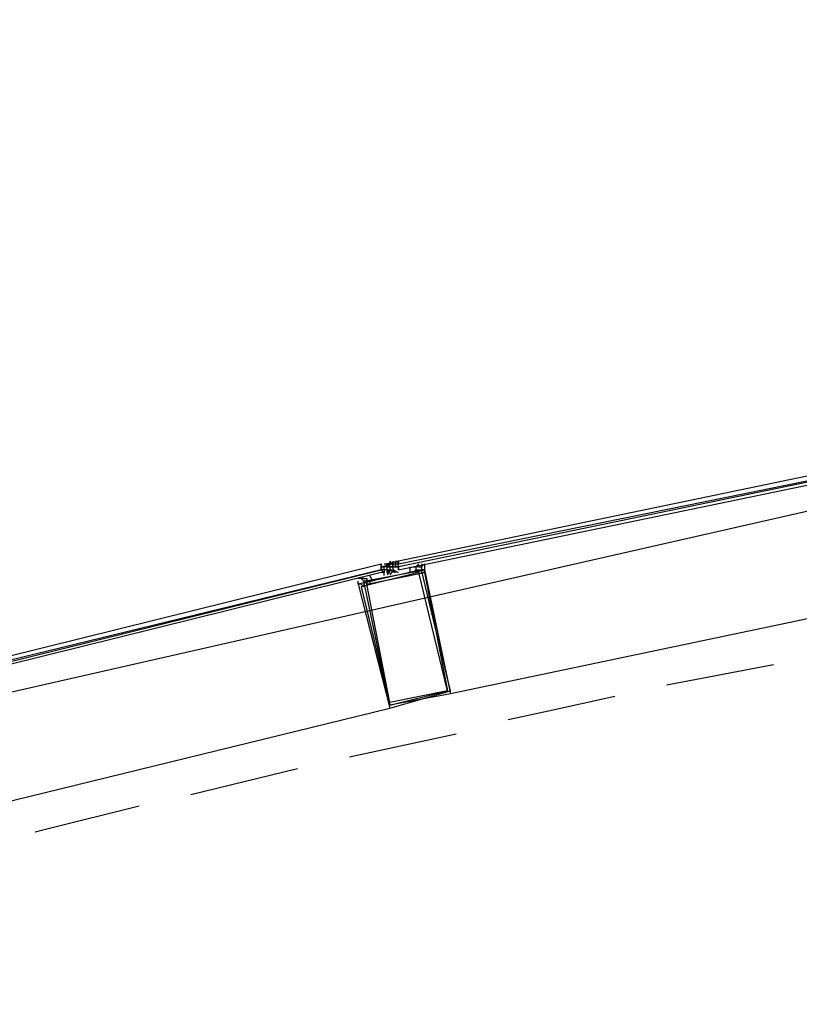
# Model space of a CAD drawing. Header units: feet. Extents: x -79 to 198, y -22 to 181.
# Tile 129 of 203: x 62.01 to 65.61, y 149.42 to 153.97. Entities that reach past the tile are written whole.
import ezdxf

# ---------------------------------------------------------------- set-up
doc = ezdxf.new("R2010")
doc.units = ezdxf.units.FT
doc.layers.add('A-AREA-UNIDAD', color=30, linetype='CONTINUOUS')
doc.layers.add('A-LINEA', color=7, linetype='CONTINUOUS')

msp = doc.modelspace()

# ---------------------------------------------------------------- linework, layer by layer
at = {"layer": 'A-AREA-UNIDAD'}
msp.add_lwpolyline([(86.112, 153.9733), (76.032, 153.3689), (67.2, 152.0533), (60.16, 150.4533), (60.08, 150.2578), (59.44, 150.2578), (56.48, 149.4222)], dxfattribs=at)
at = {"layer": 'A-LINEA'}
for p, q in [((67.6267, 151.6178), (64, 150.8578)), ((63.7015, 151.4586), (63.7583, 151.4703)), ((63.72, 151.4711), (63.72, 151.4578)), ((63.72, 151.4711), (63.7333, 151.4578)), ((63.7333, 151.4711), (63.7333, 151.4711)), ((63.7333, 151.4711), (63.7333, 151.4711)), ((63.7333, 151.4711), (63.7333, 151.4711)), ((63.7467, 151.4711), (63.7467, 151.4711)), ((63.7467, 151.4711), (63.7467, 151.4711)), ((63.7467, 151.4711), (63.76, 151.4711)), ((63.7467, 151.4711), (63.7467, 151.4711)), ((63.7467, 151.4711), (63.7467, 151.4711)), ((63.7467, 151.4711), (63.76, 151.4711)), ((63.7467, 151.4711), (63.7467, 151.4711)), ((63.7467, 151.4711), (63.7467, 151.4711)), ((63.7467, 151.4578), (63.7467, 151.4711)), ((63.7467, 151.4711), (63.7467, 151.4711)), ((63.7467, 151.4711), (63.7467, 151.4711)), ((63.7467, 151.4711), (63.7467, 151.4711)), ((63.7467, 151.4711), (63.7467, 151.4711)), ((63.7467, 151.4711), (63.7467, 151.4711)), ((63.7467, 151.4711), (63.7467, 151.4711)), ((63.7467, 151.4711), (63.7467, 151.4711)), ((63.7467, 151.4711), (63.7467, 151.4711)), ((63.76, 151.4711), (63.76, 151.4711)), ((63.76, 151.4711), (63.76, 151.4711)), ((63.678, 151.4449), (63.7343, 151.4587)), ((63.68, 151.4578), (63.68, 151.4578)), ((63.68, 151.4578), (63.68, 151.4578)), ((63.68, 151.4578), (63.68, 151.4578)), ((63.68, 151.4578), (63.68, 151.4578)), ((63.68, 151.4578), (63.68, 151.4578)), ((63.68, 151.4578), (63.68, 151.4578)), ((63.68, 151.4578), (63.68, 151.4578)), ((63.68, 151.4578), (63.68, 151.4578)), ((63.68, 151.4578), (63.68, 151.4578)), ((63.68, 151.4578), (63.68, 151.4578)), ((63.68, 151.4578), (63.68, 151.4578)), ((63.68, 151.4444), (63.68, 151.4444)), ((63.68, 151.4444), (63.68, 151.4444)), ((63.68, 151.4444), (63.68, 151.4444)), ((63.68, 151.4444), (63.6933, 151.4444)), ((63.68, 151.4444), (63.68, 151.4444)), ((63.68, 151.4444), (63.68, 151.4444)), ((63.68, 151.4444), (63.68, 151.4444)), ((63.68, 151.4444), (63.68, 151.4444)), ((63.68, 151.4444), (63.68, 151.4444)), ((63.68, 151.4444), (63.68, 151.4444)), ((63.68, 151.4444), (63.68, 151.4444)), ((63.68, 151.4444), (63.68, 151.4444)), ((63.68, 151.4444), (63.68, 151.4444)), ((63.68, 151.4444), (63.68, 151.4444)), ((63.68, 151.4444), (63.6933, 151.4444)), ((63.68, 151.4311), (63.68, 151.4311)), ((63.68, 151.4311), (63.68, 151.4311)), ((63.68, 151.4311), (63.68, 151.4311)), ((63.68, 151.4311), (63.68, 151.4311)), ((63.68, 151.4311), (63.68, 151.4311)), ((63.6933, 151.4311), (63.68, 151.4311)), ((63.6933, 151.4578), (63.7067, 151.4578)), ((63.6933, 151.4578), (63.6933, 151.4578)), ((63.6933, 151.4578), (63.6933, 151.4578)), ((63.6933, 151.4578), (63.6933, 151.4578)), ((63.6933, 151.4578), (63.6933, 151.4578)), ((63.6933, 151.4578), (63.6933, 151.4578)), ((63.6933, 151.4578), (63.6933, 151.4578)), ((63.6933, 151.4311), (63.6933, 151.4444)), ((63.6933, 151.4444), (63.6933, 151.4444)), ((63.6933, 151.4444), (63.6933, 151.4444)), ((63.6933, 151.4444), (63.6933, 151.4444)), ((63.6933, 151.4444), (63.6933, 151.4444)), ((63.6933, 151.4444), (63.6933, 151.4444)), ((63.6933, 151.4444), (63.6933, 151.4444)), ((63.6933, 151.4444), (63.6933, 151.4444)), ((63.6933, 151.4444), (63.6933, 151.4444)), ((63.6933, 151.4444), (63.6933, 151.4444)), ((63.6933, 151.4444), (63.6933, 151.4444)), ((63.6933, 151.4444), (63.6933, 151.4444)), ((63.7067, 151.4444), (63.6933, 151.4444)), ((63.7067, 151.4444), (63.6933, 151.4444)), ((63.6933, 151.4311), (63.6933, 151.4444)), ((63.7067, 151.4444), (63.6933, 151.4444)), ((63.7067, 151.4444), (63.6933, 151.4444)), ((63.7067, 151.4444), (63.6933, 151.4444)), ((63.6933, 151.4444), (63.6933, 151.4444)), ((63.6933, 151.4444), (63.6933, 151.4444)), ((63.6933, 151.4444), (63.6933, 151.4444)), ((63.6933, 151.4444), (63.6933, 151.4444)), ((63.6933, 151.4444), (63.6933, 151.4444)), ((63.6933, 151.4444), (63.6933, 151.4444)), ((63.6933, 151.4444), (63.6933, 151.4444)), ((63.6933, 151.4444), (63.6933, 151.4444)), ((63.6933, 151.4444), (63.6933, 151.4444)), ((63.6933, 151.4444), (63.6933, 151.4444)), ((63.6933, 151.4444), (63.6933, 151.4444)), ((63.6933, 151.4444), (63.6933, 151.4444)), ((63.6933, 151.4444), (63.6933, 151.4444)), ((63.6933, 151.4444), (63.6933, 151.4444)), ((63.6933, 151.4311), (63.6933, 151.4311)), ((63.6933, 151.4311), (63.6933, 151.4311)), ((63.7067, 151.4311), (63.6933, 151.4311)), ((63.6933, 151.4311), (63.6933, 151.4311)), ((63.6933, 151.4311), (63.6933, 151.4311)), ((63.6933, 151.4311), (63.6933, 151.4311)), ((63.6933, 151.4311), (63.6933, 151.4311)), ((63.6933, 151.4311), (63.6933, 151.4311)), ((63.6933, 151.4311), (63.6933, 151.4311)), ((63.6933, 151.4311), (63.6933, 151.4311)), ((63.6933, 151.4311), (63.6933, 151.4311)), ((63.6933, 151.4311), (63.6933, 151.4311)), ((63.6933, 151.4311), (63.6933, 151.4311)), ((63.6933, 151.4311), (63.6933, 151.4178)), ((63.6933, 151.4311), (63.6933, 151.4311)), ((63.6933, 151.4311), (63.6933, 151.4178)), ((63.6933, 151.4311), (63.6933, 151.4311)), ((63.6933, 151.4311), (63.6933, 151.4311)), ((63.6933, 151.4311), (63.6933, 151.4311)), ((63.6933, 151.4311), (63.6933, 151.4311)), ((63.6933, 151.4311), (63.6933, 151.4311)), ((63.6933, 151.4311), (63.6933, 151.4311)), ((63.6933, 151.4178), (63.6933, 151.4178)), ((63.6933, 151.4178), (63.6933, 151.4178)), ((63.6933, 151.4178), (63.6933, 151.4178)), ((63.6933, 151.4178), (63.6933, 151.4178)), ((63.6933, 151.4178), (63.6933, 151.4178)), ((63.6933, 151.4178), (63.6933, 151.4178)), ((63.6933, 151.4178), (63.6933, 151.4178)), ((63.6933, 151.4178), (63.6933, 151.4178)), ((63.6933, 151.4178), (63.6933, 151.4178)), ((63.7067, 151.4578), (63.7067, 151.4578)), ((63.7067, 151.4578), (63.7067, 151.4578)), ((63.7067, 151.4578), (63.7067, 151.4578)), ((63.72, 151.4578), (63.7067, 151.4578)), ((63.7067, 151.4578), (63.7067, 151.4578)), ((63.7067, 151.4578), (63.7067, 151.4578)), ((63.72, 151.4578), (63.7067, 151.4578)), ((63.72, 151.4578), (63.7067, 151.4578)), ((63.7067, 151.4444), (63.7067, 151.4578)), ((63.7067, 151.4578), (63.72, 151.4444)), ((63.7067, 151.4578), (63.7067, 151.4578)), ((63.72, 151.4578), (63.7067, 151.4578)), ((63.7067, 151.4578), (63.7067, 151.4578)), ((63.72, 151.4578), (63.7067, 151.4578)), ((63.72, 151.4578), (63.7067, 151.4578)), ((63.7067, 151.4578), (63.7067, 151.4578)), ((63.72, 151.4578), (63.7067, 151.4578)), ((63.7067, 151.4578), (63.7067, 151.4578)), ((63.7067, 151.4444), (63.7067, 151.4578)), ((63.7067, 151.4444), (63.7067, 151.4578)), ((63.7067, 151.4578), (63.7067, 151.4578)), ((63.7067, 151.4578), (63.7067, 151.4578)), ((63.7067, 151.4578), (63.7067, 151.4578)), ((63.7067, 151.4578), (63.7067, 151.4578)), ((63.7067, 151.4578), (63.7067, 151.4444)), ((63.7067, 151.4578), (63.7067, 151.4578)), ((63.7067, 151.4578), (63.7067, 151.4578)), ((63.7067, 151.4444), (63.7067, 151.4578)), ((63.7067, 151.4578), (63.7067, 151.4578)), ((63.7067, 151.4578), (63.7067, 151.4578)), ((63.7067, 151.4578), (63.7067, 151.4578)), ((63.7067, 151.4578), (63.7067, 151.4578)), ((63.7067, 151.4578), (63.7067, 151.4578)), ((63.72, 151.4578), (63.7067, 151.4578)), ((63.7067, 151.4578), (63.7067, 151.4578)), ((63.7067, 151.4578), (63.7067, 151.4578)), ((63.7067, 151.4578), (63.7067, 151.4578)), ((63.7067, 151.4578), (63.72, 151.4578)), ((63.7067, 151.4578), (63.7067, 151.4578)), ((63.7067, 151.4578), (63.7067, 151.4578)), ((63.7067, 151.4578), (63.7067, 151.4578)), ((63.7067, 151.4578), (63.7067, 151.4578)), ((63.7067, 151.4578), (63.7067, 151.4578)), ((63.7067, 151.4578), (63.7067, 151.4578)), ((63.7067, 151.4444), (63.7067, 151.4578)), ((63.7067, 151.4444), (63.7067, 151.4444)), ((63.7067, 151.4444), (63.7067, 151.4444)), ((63.7067, 151.4444), (63.7067, 151.4444)), ((63.7067, 151.4444), (63.7067, 151.4444)), ((63.7067, 151.4444), (63.7067, 151.4444)), ((63.7067, 151.4444), (63.7067, 151.4444)), ((63.7067, 151.4444), (63.7067, 151.4444)), ((63.7067, 151.4444), (63.7067, 151.4444)), ((63.7067, 151.4444), (63.7067, 151.4444)), ((63.7067, 151.4444), (63.7067, 151.4444)), ((63.7067, 151.4444), (63.7067, 151.4444)), ((63.7067, 151.4444), (63.7067, 151.4444)), ((63.7067, 151.4444), (63.7067, 151.4444)), ((63.7067, 151.4444), (63.7067, 151.4444)), ((63.7067, 151.4444), (63.7067, 151.4444)), ((63.7067, 151.4444), (63.7067, 151.4444)), ((63.7067, 151.4444), (63.7067, 151.4444)), ((63.7067, 151.4444), (63.7067, 151.4444)), ((63.7067, 151.4444), (63.7067, 151.4444)), ((63.7067, 151.4444), (63.7067, 151.4444)), ((63.7067, 151.4444), (63.7067, 151.4444)), ((63.7067, 151.4444), (63.7067, 151.4444)), ((63.7067, 151.4444), (63.7067, 151.4444)), ((63.7067, 151.4444), (63.7067, 151.4444)), ((63.7067, 151.4444), (63.7067, 151.4444)), ((63.7067, 151.4444), (63.7067, 151.4444)), ((63.72, 151.4444), (63.7067, 151.4444)), ((63.7067, 151.4444), (63.7067, 151.4444)), ((63.7067, 151.4444), (63.7067, 151.4444)), ((63.7067, 151.4444), (63.7067, 151.4444)), ((63.72, 151.4444), (63.7067, 151.4444)), ((63.7067, 151.4444), (63.7067, 151.4444)), ((63.7067, 151.4444), (63.7067, 151.4444)), ((63.7067, 151.4444), (63.7067, 151.4444)), ((63.7067, 151.4444), (63.7067, 151.4444)), ((63.7067, 151.4444), (63.7067, 151.4444)), ((63.7067, 151.4444), (63.7067, 151.4444)), ((63.7067, 151.4444), (63.7067, 151.4444)), ((63.7067, 151.4444), (63.7067, 151.4444)), ((63.7067, 151.4444), (63.7067, 151.4444)), ((63.7067, 151.4444), (63.7067, 151.4444)), ((63.7067, 151.4444), (63.7067, 151.4444)), ((63.7067, 151.4444), (63.7067, 151.4444)), ((63.7067, 151.4444), (63.7067, 151.4444)), ((63.7067, 151.4444), (63.7067, 151.4444)), ((63.7067, 151.4444), (63.7067, 151.4444)), ((63.7067, 151.4444), (63.7067, 151.4444)), ((63.7067, 151.4444), (63.7067, 151.4444)), ((63.7067, 151.4444), (63.7067, 151.4444)), ((63.7067, 151.4444), (63.7067, 151.4444)), ((63.7067, 151.4178), (63.72, 151.4311)), ((63.7067, 151.4311), (63.7067, 151.4311)), ((63.7067, 151.4311), (63.72, 151.4311)), ((63.7067, 151.4311), (63.7067, 151.4311)), ((63.7067, 151.4311), (63.72, 151.4311)), ((63.7067, 151.4311), (63.7067, 151.4311)), ((63.7067, 151.4311), (63.7067, 151.4311)), ((63.7067, 151.4311), (63.7067, 151.4311)), ((63.7067, 151.4311), (63.7067, 151.4311)), ((63.7067, 151.4311), (63.7067, 151.4311)), ((63.7067, 151.4311), (63.7067, 151.4311)), ((63.7067, 151.4311), (63.7067, 151.4311)), ((63.7067, 151.4311), (63.7067, 151.4311)), ((63.7067, 151.4311), (63.7067, 151.4311)), ((63.7067, 151.4311), (63.7067, 151.4178)), ((63.7067, 151.4311), (63.7067, 151.4311)), ((63.7067, 151.4311), (63.7067, 151.4311)), ((63.7067, 151.4311), (63.7067, 151.4311)), ((63.72, 151.4578), (63.72, 151.4578)), ((63.72, 151.4578), (63.72, 151.4578)), ((63.72, 151.4578), (63.7333, 151.4578)), ((63.72, 151.4578), (63.72, 151.4578)), ((63.72, 151.4444), (63.72, 151.4578)), ((63.72, 151.4578), (63.72, 151.4578)), ((63.72, 151.4578), (63.72, 151.4578)), ((63.72, 151.4578), (63.72, 151.4578)), ((63.72, 151.4578), (63.72, 151.4578)), ((63.72, 151.4578), (63.72, 151.4578)), ((63.72, 151.4444), (63.72, 151.4578)), ((63.72, 151.4578), (63.72, 151.4578)), ((63.72, 151.4578), (63.72, 151.4578)), ((63.72, 151.4578), (63.72, 151.4578)), ((63.72, 151.4578), (63.72, 151.4578)), ((63.72, 151.4578), (63.72, 151.4578)), ((63.72, 151.4578), (63.72, 151.4578)), ((63.72, 151.4578), (63.72, 151.4578)), ((63.72, 151.4578), (63.72, 151.4578)), ((63.72, 151.4578), (63.72, 151.4578)), ((63.72, 151.4578), (63.72, 151.4578)), ((63.72, 151.4578), (63.72, 151.4578)), ((63.72, 151.4578), (63.72, 151.4578)), ((63.72, 151.4578), (63.72, 151.4578)), ((63.72, 151.4578), (63.72, 151.4578)), ((63.72, 151.4578), (63.72, 151.4578)), ((63.72, 151.4578), (63.72, 151.4578)), ((63.72, 151.4578), (63.72, 151.4578)), ((63.72, 151.4578), (63.72, 151.4578)), ((63.72, 151.4578), (63.72, 151.4578)), ((63.72, 151.4578), (63.72, 151.4578)), ((63.72, 151.4578), (63.72, 151.4578)), ((63.72, 151.4578), (63.72, 151.4578)), ((63.72, 151.4578), (63.72, 151.4578)), ((63.72, 151.4578), (63.72, 151.4578)), ((63.72, 151.4444), (63.72, 151.4578)), ((63.72, 151.4578), (63.72, 151.4578)), ((63.72, 151.4578), (63.72, 151.4578)), ((63.72, 151.4578), (63.72, 151.4578)), ((63.72, 151.4578), (63.72, 151.4578)), ((63.72, 151.4578), (63.72, 151.4578)), ((63.72, 151.4578), (63.72, 151.4578)), ((63.72, 151.4578), (63.72, 151.4578)), ((63.72, 151.4578), (63.72, 151.4578)), ((63.72, 151.4578), (63.72, 151.4578)), ((63.72, 151.4578), (63.72, 151.4578)), ((63.72, 151.4578), (63.72, 151.4578)), ((63.72, 151.4578), (63.72, 151.4578)), ((63.72, 151.4578), (63.72, 151.4578)), ((63.72, 151.4578), (63.72, 151.4578)), ((63.72, 151.4578), (63.72, 151.4578)), ((63.72, 151.4578), (63.72, 151.4578)), ((63.72, 151.4578), (63.72, 151.4578)), ((63.72, 151.4444), (63.72, 151.4444)), ((63.72, 151.4444), (63.72, 151.4444)), ((63.72, 151.4444), (63.72, 151.4444)), ((63.72, 151.4444), (63.72, 151.4444)), ((63.72, 151.4444), (63.72, 151.4444)), ((63.72, 151.4444), (63.72, 151.4444)), ((63.72, 151.4444), (63.72, 151.4444)), ((63.72, 151.4444), (63.72, 151.4444)), ((63.72, 151.4444), (63.72, 151.4444)), ((63.72, 151.4444), (63.7333, 151.4444)), ((63.72, 151.4444), (63.72, 151.4444)), ((63.72, 151.4444), (63.72, 151.4444)), ((63.72, 151.4444), (63.72, 151.4444)), ((63.72, 151.4444), (63.72, 151.4444)), ((63.72, 151.4444), (63.72, 151.4444)), ((63.72, 151.4444), (63.72, 151.4444)), ((63.72, 151.4444), (63.72, 151.4444)), ((63.72, 151.4444), (63.72, 151.4311)), ((63.72, 151.4444), (63.72, 151.4311)), ((63.72, 151.4444), (63.72, 151.4444)), ((63.72, 151.4444), (63.72, 151.4444)), ((63.72, 151.4444), (63.72, 151.4444)), ((63.7333, 151.4444), (63.72, 151.4444)), ((63.7333, 151.4444), (63.72, 151.4444)), ((63.72, 151.4444), (63.72, 151.4444)), ((63.7333, 151.4444), (63.72, 151.4444)), ((63.72, 151.4444), (63.72, 151.4444)), ((63.72, 151.4444), (63.72, 151.4444)), ((63.7333, 151.4444), (63.72, 151.4444)), ((63.72, 151.4444), (63.72, 151.4444)), ((63.72, 151.4444), (63.72, 151.4444)), ((63.72, 151.4444), (63.72, 151.4444)), ((63.72, 151.4444), (63.72, 151.4444)), ((63.72, 151.4444), (63.72, 151.4311)), ((63.72, 151.4444), (63.72, 151.4444)), ((63.72, 151.4444), (63.72, 151.4444)), ((63.72, 151.4444), (63.72, 151.4444)), ((63.72, 151.4444), (63.72, 151.4444)), ((63.72, 151.4444), (63.72, 151.4444)), ((63.72, 151.4444), (63.72, 151.4444)), ((63.72, 151.4444), (63.72, 151.4444)), ((63.72, 151.4444), (63.72, 151.4444)), ((63.72, 151.4444), (63.72, 151.4444)), ((63.72, 151.4444), (63.72, 151.4444)), ((63.72, 151.4444), (63.7333, 151.4444)), ((63.72, 151.4444), (63.72, 151.4444)), ((63.72, 151.4444), (63.72, 151.4444)), ((63.72, 151.4444), (63.72, 151.4444)), ((63.72, 151.4444), (63.72, 151.4444)), ((63.72, 151.4444), (63.72, 151.4444)), ((63.72, 151.4444), (63.72, 151.4444)), ((63.72, 151.4311), (63.72, 151.4311)), ((63.72, 151.4311), (63.72, 151.4311)), ((63.72, 151.4311), (63.72, 151.4311)), ((63.72, 151.4311), (63.72, 151.4311)), ((63.72, 151.4311), (63.72, 151.4311)), ((63.72, 151.4311), (63.72, 151.4311)), ((63.72, 151.4311), (63.72, 151.4311)), ((63.72, 151.4311), (63.72, 151.4311)), ((63.72, 151.4311), (63.72, 151.4311)), ((63.7333, 151.4578), (63.7333, 151.4578)), ((63.7333, 151.4578), (63.7333, 151.4578)), ((63.7333, 151.4578), (63.7467, 151.4578)), ((63.7333, 151.4578), (63.7333, 151.4578)), ((63.7333, 151.4578), (63.7333, 151.4578)), ((63.7333, 151.4578), (63.7333, 151.4578)), ((63.7333, 151.4444), (63.7333, 151.4578)), ((63.7333, 151.4578), (63.7333, 151.4578)), ((63.7333, 151.4578), (63.7333, 151.4578)), ((63.7333, 151.4578), (63.7333, 151.4578)), ((63.7333, 151.4578), (63.7333, 151.4578)), ((63.7333, 151.4578), (63.7333, 151.4578)), ((63.7333, 151.4578), (63.7333, 151.4578)), ((63.7333, 151.4578), (63.7333, 151.4578)), ((63.7333, 151.4578), (63.7333, 151.4578)), ((63.7333, 151.4578), (63.7333, 151.4578)), ((63.7333, 151.4578), (63.7333, 151.4578)), ((63.7333, 151.4578), (63.7333, 151.4578)), ((63.7333, 151.4578), (63.7333, 151.4578)), ((63.7333, 151.4578), (63.7333, 151.4578)), ((63.7333, 151.4578), (63.7333, 151.4578)), ((63.7333, 151.4578), (63.7333, 151.4578)), ((63.7333, 151.4578), (63.7333, 151.4578)), ((63.7333, 151.4578), (63.7333, 151.4578)), ((63.7333, 151.4578), (63.7333, 151.4578)), ((63.7333, 151.4578), (63.7333, 151.4578)), ((63.7333, 151.4578), (63.7333, 151.4578)), ((63.7333, 151.4578), (63.7333, 151.4578)), ((63.7333, 151.4578), (63.7333, 151.4578)), ((63.7333, 151.4578), (63.7333, 151.4578)), ((63.7333, 151.4578), (63.7333, 151.4578)), ((63.7333, 151.4578), (63.7333, 151.4578)), ((63.7333, 151.4578), (63.7333, 151.4578)), ((63.7333, 151.4578), (63.7333, 151.4578)), ((63.7333, 151.4578), (63.7333, 151.4578)), ((63.7333, 151.4578), (63.7333, 151.4578)), ((63.7333, 151.4578), (63.7333, 151.4578)), ((63.7333, 151.4578), (63.7333, 151.4578)), ((63.7333, 151.4578), (63.7333, 151.4578)), ((63.7333, 151.4578), (63.7333, 151.4578)), ((63.7333, 151.4578), (63.7333, 151.4578)), ((63.7333, 151.4444), (63.7333, 151.4578)), ((63.7333, 151.4444), (63.7333, 151.4578)), ((63.7333, 151.4444), (63.7333, 151.4444)), ((63.7333, 151.4444), (63.7333, 151.4444)), ((63.7333, 151.4444), (63.7333, 151.4444)), ((63.7333, 151.4444), (63.7333, 151.4444)), ((63.7333, 151.4444), (63.7333, 151.4444)), ((63.7333, 151.4444), (63.7333, 151.4444)), ((63.7333, 151.4444), (63.7333, 151.4444)), ((63.7333, 151.4444), (63.7467, 151.4444)), ((63.7333, 151.4444), (63.7467, 151.4444)), ((63.7333, 151.4444), (63.7333, 151.4444)), ((63.7333, 151.4444), (63.7333, 151.4444)), ((63.7333, 151.4444), (63.7333, 151.4444)), ((63.7333, 151.4444), (63.7467, 151.4444)), ((63.7333, 151.4444), (63.7333, 151.4444)), ((63.7333, 151.4444), (63.7333, 151.4444)), ((63.7333, 151.4444), (63.7333, 151.4444)), ((63.7333, 151.4444), (63.7467, 151.4444)), ((63.7333, 151.4444), (63.7333, 151.4444)), ((63.7333, 151.4444), (63.7333, 151.4444)), ((63.7333, 151.4444), (63.7333, 151.4444)), ((63.7333, 151.4444), (63.7333, 151.4444)), ((63.7333, 151.4444), (63.7333, 151.4444)), ((63.7333, 151.4444), (63.7333, 151.4444)), ((63.7333, 151.4444), (63.7333, 151.4444)), ((63.7333, 151.4444), (63.7333, 151.4444)), ((63.7333, 151.4444), (63.7333, 151.4444)), ((63.7333, 151.4444), (63.7333, 151.4444)), ((63.7333, 151.4444), (63.7333, 151.4444)), ((63.7333, 151.4444), (63.7333, 151.4444)), ((63.7333, 151.4444), (63.7333, 151.4444)), ((63.7333, 151.4444), (63.7333, 151.4444)), ((63.7333, 151.4444), (63.7333, 151.4444)), ((63.7333, 151.4444), (63.7333, 151.4444)), ((63.7333, 151.4444), (63.7333, 151.4444)), ((63.7333, 151.4444), (63.7333, 151.4444)), ((63.7333, 151.4444), (63.7333, 151.4444)), ((63.7333, 151.4444), (63.7333, 151.4444)), ((63.7333, 151.4444), (63.7333, 151.4444)), ((63.7333, 151.4444), (63.7333, 151.4444)), ((63.7333, 151.4444), (63.7333, 151.4444)), ((63.7333, 151.4444), (63.7333, 151.4444)), ((63.7333, 151.4311), (63.7333, 151.4311)), ((63.7333, 151.4311), (63.7333, 151.4311)), ((63.7333, 151.4311), (63.7333, 151.4311)), ((63.7333, 151.4311), (63.7333, 151.4311)), ((63.7333, 151.4311), (63.7333, 151.4311)), ((63.7333, 151.4311), (63.7333, 151.4311)), ((63.7333, 151.4311), (63.7333, 151.4311)), ((63.7333, 151.4311), (63.7333, 151.4311)), ((63.7333, 151.4311), (63.7333, 151.4311)), ((63.7333, 151.4311), (63.7333, 151.4311)), ((63.7333, 151.4311), (63.7333, 151.4311)), ((63.7333, 151.4311), (63.7333, 151.4311)), ((63.7333, 151.4311), (63.7333, 151.4311)), ((63.7333, 151.4311), (63.7333, 151.4311)), ((63.7333, 151.4311), (63.7333, 151.4311)), ((63.7333, 151.4311), (63.7333, 151.4311)), ((63.7333, 151.4311), (63.7333, 151.4311)), ((63.7467, 151.4578), (63.7467, 151.4578)), ((63.7467, 151.4444), (63.7467, 151.4578)), ((63.7467, 151.4578), (63.7467, 151.4578)), ((63.7467, 151.4578), (63.7467, 151.4578)), ((63.7467, 151.4578), (63.7467, 151.4578)), ((63.7467, 151.4578), (63.7467, 151.4578)), ((63.7467, 151.4578), (63.76, 151.4578)), ((63.7467, 151.4578), (63.7467, 151.4578)), ((63.7467, 151.4578), (63.7467, 151.4578)), ((63.7467, 151.4578), (63.7467, 151.4444)), ((63.7467, 151.4578), (63.7467, 151.4578)), ((63.7467, 151.4578), (63.7467, 151.4578)), ((63.7467, 151.4578), (63.7467, 151.4578)), ((63.7467, 151.4578), (63.7467, 151.4578)), ((63.7467, 151.4578), (63.7467, 151.4578)), ((63.7467, 151.4578), (63.7467, 151.4578)), ((63.7467, 151.4578), (63.76, 151.4578)), ((63.7467, 151.4578), (63.7467, 151.4578)), ((63.7467, 151.4578), (63.7467, 151.4578)), ((63.7467, 151.4578), (63.76, 151.4578)), ((63.7467, 151.4578), (63.7467, 151.4578)), ((63.7467, 151.4578), (63.7467, 151.4578)), ((63.7467, 151.4578), (63.7467, 151.4578)), ((63.7467, 151.4578), (63.7467, 151.4444)), ((63.7467, 151.4578), (63.7467, 151.4578)), ((63.7467, 151.4578), (63.7467, 151.4578)), ((63.7467, 151.4578), (63.7467, 151.4578)), ((63.7467, 151.4578), (63.7467, 151.4578)), ((63.7467, 151.4578), (63.7467, 151.4578)), ((63.7467, 151.4578), (63.7467, 151.4578)), ((63.7467, 151.4578), (63.7467, 151.4578)), ((63.7467, 151.4578), (63.7467, 151.4578)), ((63.7467, 151.4444), (63.7467, 151.4444)), ((63.7467, 151.4444), (63.7467, 151.4444)), ((63.7467, 151.4444), (63.7467, 151.4444)), ((63.7467, 151.4444), (63.7467, 151.4444)), ((63.7467, 151.4444), (63.7467, 151.4444)), ((63.7467, 151.4444), (63.7467, 151.4444)), ((63.7467, 151.4444), (63.7467, 151.4444)), ((63.7467, 151.4444), (63.7467, 151.4444)), ((63.7467, 151.4444), (63.76, 151.4444)), ((63.7467, 151.4444), (63.7467, 151.4444)), ((63.7467, 151.4444), (63.7467, 151.4444)), ((63.7467, 151.4444), (63.7467, 151.4444)), ((63.7467, 151.4444), (63.7467, 151.4444)), ((63.7467, 151.4444), (63.7467, 151.4444)), ((63.7467, 151.4444), (63.76, 151.4444)), ((63.7467, 151.4444), (63.7467, 151.4444)), ((63.7467, 151.4444), (63.7467, 151.4444)), ((63.7467, 151.4444), (63.7467, 151.4444)), ((63.7467, 151.4444), (63.7467, 151.4444)), ((63.7467, 151.4444), (63.7467, 151.4444)), ((63.7467, 151.4444), (63.7467, 151.4444)), ((63.76, 151.4578), (63.76, 151.4578)), ((63.76, 151.4578), (63.76, 151.4578)), ((63.76, 151.4578), (63.76, 151.4578)), ((63.76, 151.4578), (63.76, 151.4578)), ((63.76, 151.4578), (63.76, 151.4578)), ((63.76, 151.4578), (63.76, 151.4578)), ((63.76, 151.4444), (63.76, 151.4444)), ((63.76, 151.4444), (63.76, 151.4444)), ((63.76, 151.4444), (63.76, 151.4444)), ((63.76, 151.4444), (63.76, 151.4444)), ((63.76, 151.4444), (63.76, 151.4444)), ((63.76, 151.4444), (63.76, 151.4444)), ((63.76, 151.4444), (63.76, 151.4444)), ((63.76, 151.4444), (63.76, 151.4444)), ((63.76, 151.4444), (63.76, 151.4444)), ((63.76, 151.4311), (63.76, 151.4311)), ((63.76, 151.4311), (63.76, 151.4311)), ((63.76, 151.4311), (63.76, 151.4311)), ((63.76, 151.4311), (63.76, 151.4311)), ((63.76, 151.4311), (63.76, 151.4311)), ((63.76, 151.4311), (63.76, 151.4311)), ((63.76, 151.4311), (63.76, 151.4311)), ((63.76, 151.4311), (63.76, 151.4311)), ((63.8133, 151.4178), (63.8133, 151.4444)), ((63.8267, 151.4444), (63.84, 151.4444)), ((63.84, 151.4578), (63.84, 151.4578)), ((63.8533, 151.4444), (63.8667, 151.4444)), ((63.8667, 151.4578), (63.8667, 151.4578)), ((63.8667, 151.4578), (63.8667, 151.4311)), ((63.6933, 151.4044), (63.6933, 151.4044)), ((63.5867, 151.3644), (63.5867, 151.3644)), ((63.5867, 151.3644), (63.5867, 151.3644)), ((65.4933, 150.9911), (65, 150.8978)), ((60.12, 149.9111), (63.72, 150.7911)), ((64.0267, 150.6711), (63.5333, 150.5644)), ((63.2933, 150.5111), (62.8, 150.3911))]:
    msp.add_line(p, q, dxfattribs=at)
for points in [[(67.6133, 152.2711), (63.76, 151.4711), (63.76, 151.4578), (67.6267, 152.2444), (67.6267, 152.2578), (67.6133, 152.2711)], [(67.6267, 152.2444), (63.76, 151.4444), (63.76, 151.4311), (67.6267, 152.2311), (67.6267, 152.2444)], [(63.7333, 151.4711), (63.7333, 151.4444), (63.7333, 151.4311), (63.7333, 151.4178)], [(63.76, 151.4311), (63.76, 151.4444), (63.76, 151.4578), (63.7467, 151.4711), (63.76, 151.4711)], [(59.8533, 150.5111), (63.68, 151.4578), (63.68, 151.4444), (63.68, 151.4311), (59.8533, 150.4978), (59.84, 150.5111), (59.8533, 150.5111)], [(59.8533, 150.4844), (63.68, 151.4311), (63.6933, 151.4178), (63.68, 151.4178), (59.8533, 150.4711), (59.8533, 150.4844)], [(63.72, 150.7911), (64, 150.8711), (63.8667, 151.4311), (63.5733, 151.3644), (63.72, 150.7911)], [(63.72, 150.8044), (63.9867, 150.8711), (63.8533, 151.4178), (63.5867, 151.3511), (63.72, 150.8044)], [(64, 150.8578), (63.72, 150.8044), (63.6, 151.3778), (63.88, 151.4311), (64, 150.8578)], [(63.9867, 150.8711), (63.72, 150.8178), (63.6133, 151.3644), (63.88, 151.4178), (63.9867, 150.8711)], [(63.6933, 151.4444), (63.68, 151.4444), (63.68, 151.4578)], [(63.6933, 151.4044), (63.6933, 151.4178), (63.68, 151.4311), (63.68, 151.4444), (63.68, 151.4578)], [(63.7067, 151.4578), (63.7067, 151.4444), (63.6933, 151.4444)], [(63.7067, 151.4578), (63.7067, 151.4444), (63.7067, 151.4311), (63.7067, 151.4178), (63.72, 151.4178)], [(63.7067, 151.4444), (63.7067, 151.4444), (63.72, 151.4444), (63.72, 151.4444)], [(63.7461, 151.416), (63.7224, 151.4307), (63.707, 151.4075)], [(63.72, 151.4578), (63.7333, 151.4578), (63.7333, 151.4444)], [(63.7593, 151.4163), (63.7354, 151.4306), (63.7204, 151.4071)], [(63.7467, 151.4578), (63.7467, 151.4444), (63.7467, 151.4578)], [(63.76, 151.4311), (63.76, 151.4444), (63.7467, 151.4444)], [(63.8267, 151.4444), (63.8267, 151.4444), (63.8267, 151.4444), (63.8267, 151.4444)], [(63.8267, 151.4178), (63.8267, 151.4178), (63.84, 151.4311), (63.84, 151.4311), (63.84, 151.4178), (63.84, 151.4178), (63.84, 151.4178), (63.84, 151.4178)], [(63.84, 151.4444), (63.8533, 151.4578), (63.8533, 151.4578), (63.8533, 151.4578)], [(63.8533, 151.4444), (63.8533, 151.4444), (63.84, 151.4444), (63.84, 151.4444), (63.84, 151.4311), (63.84, 151.4311), (63.8667, 151.4311), (63.8667, 151.4311), (63.8667, 151.4178), (63.8667, 151.4178), (63.8667, 151.4178), (63.8667, 151.4178), (63.8667, 151.4178), (63.88, 151.4178), (63.88, 151.4311), (63.88, 151.4311)], [(63.84, 151.4178), (63.84, 151.4311), (63.84, 151.4311)], [(63.8533, 151.4178), (63.8533, 151.4178), (63.8533, 151.4178), (63.8533, 151.4311), (63.8533, 151.4311), (63.8533, 151.4311), (63.8533, 151.4311), (63.8533, 151.4311), (63.8533, 151.4311)], [(63.8533, 151.4311), (63.8533, 151.4178), (63.8533, 151.4178)], [(63.8667, 151.4444), (63.88, 151.4578), (63.88, 151.4578), (63.88, 151.4578), (63.88, 151.4311), (63.88, 151.4311), (63.88, 151.4311), (63.88, 151.4311), (63.8667, 151.4311)], [(63.6, 151.3911), (63.5867, 151.3911), (63.5867, 151.3911), (63.5733, 151.3911), (63.5733, 151.3911)], [(63.6, 151.3511), (63.5867, 151.3644), (63.5867, 151.3644), (63.5867, 151.3644), (63.5867, 151.3644), (63.5867, 151.3644), (63.5733, 151.3644), (63.5733, 151.3644), (63.5733, 151.3778), (63.5733, 151.3778)], [(63.6267, 151.4044), (63.6267, 151.4044), (63.6267, 151.4044), (63.6267, 151.4044), (63.64, 151.3778), (63.64, 151.3778), (63.6133, 151.3778), (63.6133, 151.3778), (63.6133, 151.3778), (63.6267, 151.3778), (63.6267, 151.3644), (63.6133, 151.3644), (63.6133, 151.3644), (63.6133, 151.3644), (63.6133, 151.3644), (63.6133, 151.3644), (63.6133, 151.3778), (63.6133, 151.3778), (63.6, 151.3778), (63.6, 151.3778), (63.5867, 151.3911), (63.5867, 151.3911)], [(63.6, 151.3911), (63.6, 151.3911), (63.6, 151.3911)], [(63.6, 151.3911), (63.6, 151.3911), (63.6133, 151.3911), (63.6133, 151.3911), (63.6133, 151.3778), (63.6133, 151.3778), (63.6, 151.3644), (63.6, 151.3644), (63.6, 151.3644), (63.6, 151.3644), (63.6, 151.3644), (63.6, 151.3644), (63.6, 151.3511)], [(63.6133, 151.4044), (63.6133, 151.4044), (63.6133, 151.4044)], [(63.6, 151.3644), (63.6, 151.3644), (63.6, 151.3644)], [(64.76, 150.8444), (64.4533, 150.7778), (64.2667, 150.7378)], [(62.56, 150.3378), (62.1333, 150.2311), (62.08, 150.2178)]]:
    msp.add_lwpolyline(points, dxfattribs=at)
for points in [[(63.8667, 151.4311), (63.8667, 151.4311), (63.8667, 151.4178), (63.8667, 151.4178)], [(63.6133, 151.3778), (63.6133, 151.3778), (63.6133, 151.3644), (63.6133, 151.3644)]]:
    msp.add_lwpolyline(points, close=True, dxfattribs=at)

doc.saveas('drawing.dxf')
